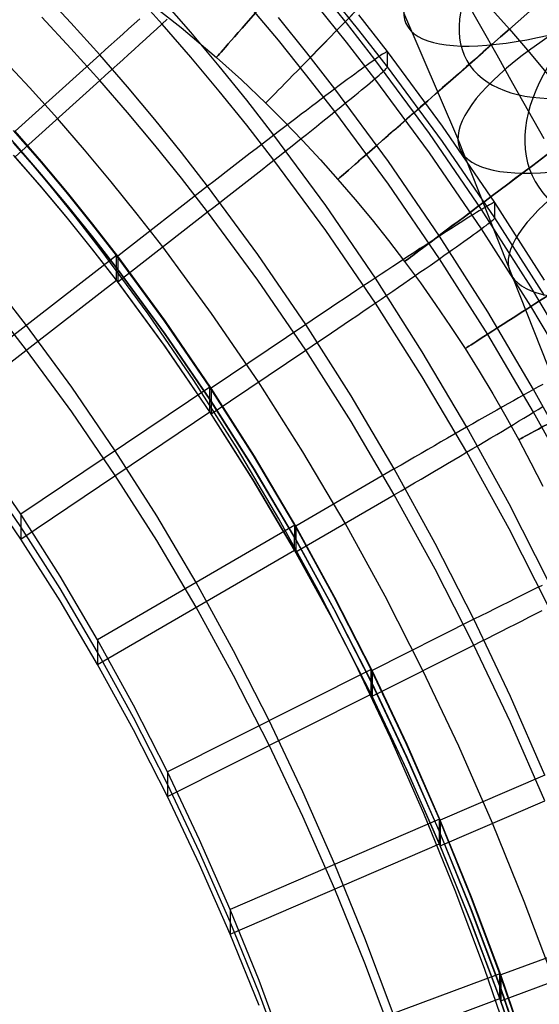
# Model space of a CAD drawing. Extents: x -1634 to -184, y -278 to 263.
# Tile 237 of 242: x -262 to -239, y 92 to 135. Entities that reach past the tile are written whole.
import ezdxf

# ---------------------------------------------------------------- set-up
doc = ezdxf.new("R2010")
doc.units = 0
doc.layers.add('PREDEFINITO', color=7, linetype='CONTINUOUS')

msp = doc.modelspace()

# ---------------------------------------------------------------- linework, layer by layer
at = {"layer": 'PREDEFINITO'}
for p, q in [((-259.264, 134.87, 441.029), (-260.55, 136.247, 440.998)), ((-255.268, 134.818, 391.72), (-256.575, 136.27, 391.687)), ((-247.178, 134.869, 434.709), (-248.455, 136.451, 434.673)), ((-246.631, 134.549, 401.026), (-247.916, 136.141, 400.99)), ((-256.018, 135.922, 299.359), (-254.425, 134.659, 299.359)), ((-254.002, 134.457, 440.336), (-255.268, 135.915, 440.303)), ((-241.28, 134.706, 675.606), (-241.998, 135.98, 676.48)), ((-250.163, 134.103, 393.963), (-251.442, 135.631, 393.929)), ((-247.178, 134.025, 397.356), (-248.455, 135.608, 397.32)), ((-245.374, 133.611, 431.055), (-246.631, 135.226, 431.019)), ((-242.288, 129.794, 704.339), (-244.667, 135.307, 706.175)), ((-240.93, 135.6, 289.357), (-240.032, 134.595, 289.357)), ((-240.928, 135.599, 309.357), (-240.03, 134.594, 309.357)), ((-259.264, 133.741, 391.042), (-260.55, 135.118, 391.011)), ((-258.003, 133.469, 441.061), (-259.264, 134.87, 441.029)), ((-256.491, 134.825, 440.821), (-256.74, 134.602, 440.89)), ((-256.244, 135.046, 440.741), (-256.491, 134.825, 440.821)), ((-255.514, 134.593, 391.6), (-255.277, 134.81, 391.715)), ((-255.277, 134.81, 391.715), (-255.042, 135.024, 391.841)), ((-254.002, 133.36, 391.753), (-255.268, 134.818, 391.72)), ((-248.911, 133.548, 438.129), (-250.163, 135.099, 438.094)), ((-245.929, 133.263, 434.745), (-247.178, 134.869, 434.709)), ((-256.991, 134.378, 440.947), (-257.243, 134.152, 440.993)), ((-256.74, 134.602, 440.89), (-256.991, 134.378, 440.947)), ((-255.998, 134.153, 391.404), (-255.755, 134.374, 391.496)), ((-255.755, 134.374, 391.496), (-255.514, 134.593, 391.6)), ((-254.425, 134.659, 299.359), (-252.887, 133.353, 299.359)), ((-252.763, 132.975, 440.37), (-254.002, 134.457, 440.336)), ((-245.374, 132.934, 401.063), (-246.631, 134.549, 401.026)), ((-240.572, 133.449, 674.699), (-241.28, 134.706, 675.606)), ((-240.032, 134.595, 289.357), (-239.152, 133.571, 289.357)), ((-240.03, 134.594, 309.357), (-239.15, 133.57, 309.357)), ((-257.496, 133.925, 441.027), (-257.749, 133.697, 441.05)), ((-257.243, 134.152, 440.993), (-257.496, 133.925, 441.027)), ((-256.491, 133.706, 391.252), (-256.244, 133.93, 391.322)), ((-256.244, 133.93, 391.322), (-255.998, 134.153, 391.404)), ((-248.911, 132.551, 393.998), (-250.163, 134.103, 393.963)), ((-245.929, 132.42, 397.392), (-247.178, 134.025, 397.356)), ((-258.003, 132.34, 391.074), (-259.264, 133.741, 391.042)), ((-257.749, 133.697, 441.05), (-258.003, 133.469, 441.061)), ((-256.74, 133.48, 391.193), (-256.491, 133.706, 391.252)), ((-247.686, 131.973, 438.165), (-248.911, 133.548, 438.129)), ((-245.599, 133.49, 433.426), (-245.667, 133.444, 433.757)), ((-245.539, 133.528, 433.092), (-245.599, 133.49, 433.426)), ((-245.489, 133.56, 432.756), (-245.539, 133.528, 433.092)), ((-245.448, 133.584, 432.418), (-245.489, 133.56, 432.756)), ((-245.416, 133.602, 432.078), (-245.448, 133.584, 432.418)), ((-245.393, 133.612, 431.738), (-245.416, 133.602, 432.078)), ((-245.379, 133.615, 431.396), (-245.393, 133.612, 431.738)), ((-245.374, 133.611, 431.055), (-245.379, 133.615, 431.396)), ((-242.966, 130.341, 431.129), (-245.374, 133.611, 431.055)), ((-245.374, 132.934, 401.063), (-245.374, 133.611, 431.055)), ((-239.152, 133.571, 289.357), (-238.291, 132.53, 289.357)), ((-239.15, 133.57, 309.357), (-238.289, 132.529, 309.357)), ((-261.09, 132.035, 391.08), (-262.344, 133.378, 391.05)), ((-258.003, 133.469, 441.061), (-261.719, 130.124, 441.136)), ((-256.782, 132.061, 441.093), (-258.003, 133.469, 441.061)), ((-257.243, 133.025, 391.111), (-256.991, 133.253, 391.146)), ((-256.991, 133.253, 391.146), (-256.74, 133.48, 391.193)), ((-252.763, 131.878, 391.786), (-254.002, 133.36, 391.753)), ((-252.887, 133.353, 299.359), (-251.79, 132.363, 299.359)), ((-246.139, 133.113, 435.362), (-246.259, 133.027, 435.67)), ((-246.028, 133.193, 435.049), (-246.139, 133.113, 435.362)), ((-245.925, 133.266, 434.732), (-246.028, 133.193, 435.049)), ((-243.534, 130.013, 434.818), (-245.929, 133.263, 434.745)), ((-245.83, 133.332, 434.411), (-245.925, 133.266, 434.732)), ((-245.744, 133.392, 434.086), (-245.83, 133.332, 434.411)), ((-245.667, 133.444, 433.757), (-245.744, 133.392, 434.086)), ((-239.875, 132.211, 673.759), (-240.572, 133.449, 674.699)), ((-257.749, 132.569, 391.074), (-257.496, 132.797, 391.087)), ((-257.496, 132.797, 391.087), (-257.243, 133.025, 391.111)), ((-251.55, 131.471, 440.404), (-252.763, 132.975, 440.37)), ((-246.819, 132.618, 436.846), (-246.978, 132.501, 437.124)), ((-246.667, 132.73, 436.561), (-246.819, 132.618, 436.846)), ((-246.523, 132.835, 436.27), (-246.667, 132.73, 436.561)), ((-246.387, 132.934, 435.973), (-246.523, 132.835, 436.27)), ((-246.259, 133.027, 435.67), (-246.387, 132.934, 435.973)), ((-245.744, 132.578, 398.045), (-245.667, 132.645, 398.371)), ((-245.667, 132.645, 398.371), (-245.599, 132.706, 398.7)), ((-245.599, 132.706, 398.7), (-245.539, 132.759, 399.032)), ((-245.539, 132.759, 399.032), (-245.489, 132.806, 399.366)), ((-245.489, 132.806, 399.366), (-245.448, 132.846, 399.703)), ((-245.448, 132.846, 399.703), (-245.416, 132.878, 400.041)), ((-245.416, 132.878, 400.041), (-245.393, 132.904, 400.381)), ((-245.393, 132.904, 400.381), (-245.379, 132.922, 400.721)), ((-245.379, 132.922, 400.721), (-245.374, 132.934, 401.063)), ((-242.966, 129.664, 401.137), (-245.374, 132.934, 401.063)), ((-261.718, 128.997, 391.149), (-258.003, 132.34, 391.074)), ((-258.003, 132.34, 391.074), (-257.749, 132.569, 391.074)), ((-256.782, 130.932, 391.105), (-258.003, 132.34, 391.074)), ((-251.79, 132.363, 299.359), (-250.72, 131.347, 299.358)), ((-247.686, 130.977, 394.034), (-248.911, 132.551, 393.998)), ((-247.318, 132.248, 437.659), (-247.499, 132.114, 437.916)), ((-247.145, 132.377, 437.395), (-247.318, 132.248, 437.659)), ((-246.978, 132.501, 437.124), (-247.145, 132.377, 437.395)), ((-246.259, 132.142, 396.479), (-246.139, 132.242, 396.783)), ((-246.139, 132.242, 396.783), (-246.028, 132.336, 397.091)), ((-246.028, 132.336, 397.091), (-245.925, 132.423, 397.405)), ((-243.534, 129.169, 397.466), (-245.929, 132.42, 397.392)), ((-245.925, 132.423, 397.405), (-245.83, 132.504, 397.723)), ((-245.83, 132.504, 397.723), (-245.744, 132.578, 398.045)), ((-239.188, 130.992, 672.787), (-239.875, 132.211, 673.759)), ((-259.861, 130.668, 391.111), (-261.09, 132.035, 391.08)), ((-255.586, 130.63, 441.125), (-256.782, 132.061, 441.093)), ((-251.55, 130.374, 391.82), (-252.763, 131.878, 391.786)), ((-247.88, 131.828, 438.405), (-248.08, 131.678, 438.638)), ((-247.686, 131.973, 438.165), (-247.88, 131.828, 438.405)), ((-247.499, 132.114, 437.916), (-247.686, 131.973, 438.165)), ((-245.339, 128.785, 438.237), (-247.686, 131.973, 438.165)), ((-246.819, 131.68, 395.323), (-246.667, 131.805, 395.602)), ((-246.667, 131.805, 395.602), (-246.523, 131.923, 395.888)), ((-246.523, 131.923, 395.888), (-246.387, 132.036, 396.181)), ((-246.387, 132.036, 396.181), (-246.259, 132.142, 396.479)), ((-250.363, 129.944, 440.438), (-251.55, 131.471, 440.404)), ((-250.72, 131.347, 299.358), (-249.906, 130.537, 299.358)), ((-248.498, 131.363, 439.076), (-248.716, 131.198, 439.281)), ((-248.286, 131.523, 438.861), (-248.498, 131.363, 439.076)), ((-248.08, 131.678, 438.638), (-248.286, 131.523, 438.861)), ((-247.318, 131.274, 394.527), (-247.145, 131.415, 394.785)), ((-247.145, 131.415, 394.785), (-246.978, 131.551, 395.05)), ((-246.978, 131.551, 395.05), (-246.819, 131.68, 395.323)), ((-255.586, 129.501, 391.138), (-256.782, 130.932, 391.105)), ((-248.939, 131.029, 439.477), (-249.167, 130.856, 439.664)), ((-248.716, 131.198, 439.281), (-248.939, 131.029, 439.477)), ((-247.88, 130.821, 393.8), (-247.686, 130.977, 394.034)), ((-247.686, 130.977, 394.034), (-247.499, 131.128, 394.276)), ((-245.339, 127.789, 394.106), (-247.686, 130.977, 394.034)), ((-247.499, 131.128, 394.276), (-247.318, 131.274, 394.527)), ((-238.503, 129.777, 671.769), (-239.188, 130.992, 672.787)), ((-258.67, 129.295, 391.142), (-259.861, 130.668, 391.111)), ((-254.415, 129.177, 441.158), (-255.586, 130.63, 441.125)), ((-249.906, 130.537, 299.358), (-249.106, 129.709, 299.358)), ((-249.637, 130.499, 440.006), (-249.878, 130.314, 440.162)), ((-249.399, 130.679, 439.84), (-249.637, 130.499, 440.006)), ((-249.167, 130.856, 439.664), (-249.399, 130.679, 439.84)), ((-248.498, 130.326, 393.152), (-248.286, 130.495, 393.359)), ((-248.286, 130.495, 393.359), (-248.08, 130.66, 393.575)), ((-248.08, 130.66, 393.575), (-247.88, 130.821, 393.8)), ((-261.32, 129.098, 441.145), (-262.481, 130.435, 441.115)), ((-260.621, 128.815, 439.165), (-261.783, 130.153, 439.135)), ((-260.559, 128.785, 441.167), (-261.719, 130.124, 441.136)), ((-250.363, 128.847, 391.855), (-251.55, 130.374, 391.82)), ((-250.123, 130.127, 440.308), (-250.372, 129.936, 440.443)), ((-249.878, 130.314, 440.162), (-250.123, 130.127, 440.308)), ((-248.939, 129.974, 392.766), (-248.716, 130.152, 392.954)), ((-248.716, 130.152, 392.954), (-248.498, 130.326, 393.152)), ((-240.67, 126.989, 431.205), (-242.966, 130.341, 431.129)), ((-260.622, 128.273, 415.172), (-261.783, 129.611, 415.141)), ((-250.625, 129.743, 440.567), (-250.88, 129.547, 440.681)), ((-250.372, 129.936, 440.443), (-250.625, 129.743, 440.567)), ((-248.086, 126.85, 440.508), (-250.363, 129.944, 440.438)), ((-249.637, 129.42, 392.261), (-249.399, 129.608, 392.419)), ((-249.399, 129.608, 392.419), (-249.167, 129.793, 392.587)), ((-249.167, 129.793, 392.587), (-248.939, 129.974, 392.766)), ((-249.106, 129.709, 299.358), (-248.321, 128.865, 299.358)), ((-241.252, 126.68, 434.893), (-243.534, 130.013, 434.818)), ((-240.67, 126.312, 401.212), (-242.966, 129.664, 401.137)), ((-238.027, 119.012, 700.752), (-242.288, 129.794, 704.339)), ((-260.558, 128.221, 416.173), (-261.719, 129.56, 416.143)), ((-257.503, 127.898, 391.174), (-258.67, 129.295, 391.142)), ((-254.415, 128.048, 391.17), (-255.586, 129.501, 391.138)), ((-253.269, 127.701, 441.191), (-254.415, 129.177, 441.158)), ((-251.139, 129.348, 440.783), (-251.399, 129.147, 440.874)), ((-250.88, 129.547, 440.681), (-251.139, 129.348, 440.783)), ((-250.123, 129.035, 391.976), (-249.878, 129.229, 392.113)), ((-249.878, 129.229, 392.113), (-249.637, 129.42, 392.261)), ((-241.252, 125.837, 397.541), (-243.534, 129.169, 397.466)), ((-260.622, 127.73, 391.178), (-261.784, 129.069, 391.147)), ((-260.558, 127.657, 391.179), (-261.718, 128.997, 391.149)), ((-260.182, 127.739, 441.175), (-261.32, 129.098, 441.145)), ((-259.482, 127.454, 439.196), (-260.621, 128.815, 439.165)), ((-259.421, 127.423, 441.197), (-260.559, 128.785, 441.167)), ((-251.927, 128.74, 441.022), (-252.194, 128.534, 441.079)), ((-251.662, 128.945, 440.954), (-251.927, 128.74, 441.022)), ((-251.399, 129.147, 440.874), (-251.662, 128.945, 440.954)), ((-250.625, 128.64, 391.735), (-250.372, 128.839, 391.85)), ((-250.372, 128.839, 391.85), (-250.123, 129.035, 391.976)), ((-248.086, 125.753, 391.925), (-250.363, 128.847, 391.855)), ((-248.321, 128.865, 299.358), (-247.552, 128.003, 299.358)), ((-243.1, 125.515, 438.311), (-245.339, 128.785, 438.237)), ((-252.461, 128.327, 441.124), (-252.73, 128.119, 441.158)), ((-252.194, 128.534, 441.079), (-252.461, 128.327, 441.124)), ((-251.139, 128.236, 391.537), (-250.88, 128.439, 391.63)), ((-250.88, 128.439, 391.63), (-250.625, 128.64, 391.735)), ((-259.483, 126.912, 415.202), (-260.622, 128.273, 415.172)), ((-259.421, 126.859, 416.204), (-260.558, 128.221, 416.173)), ((-256.361, 126.479, 391.206), (-257.503, 127.898, 391.174)), ((-253.269, 126.572, 391.204), (-254.415, 128.048, 391.17)), ((-252.999, 127.91, 441.18), (-253.269, 127.701, 441.191)), ((-252.73, 128.119, 441.158), (-252.999, 127.91, 441.18)), ((-251.662, 127.825, 391.385), (-251.399, 128.031, 391.455)), ((-251.399, 128.031, 391.455), (-251.139, 128.236, 391.537)), ((-247.552, 128.003, 299.358), (-246.796, 127.125, 299.358)), ((-259.483, 126.37, 391.208), (-260.622, 127.73, 391.178)), ((-259.42, 126.295, 391.21), (-260.558, 127.657, 391.179)), ((-259.068, 126.357, 441.206), (-260.182, 127.739, 441.175)), ((-258.367, 126.071, 439.227), (-259.482, 127.454, 439.196)), ((-253.269, 127.701, 441.191), (-257.216, 124.633, 441.26)), ((-251.069, 124.71, 441.259), (-253.269, 127.701, 441.191)), ((-252.194, 127.41, 391.278), (-251.927, 127.618, 391.326)), ((-251.927, 127.618, 391.326), (-251.662, 127.825, 391.385)), ((-243.1, 124.518, 394.18), (-245.339, 127.789, 394.106)), ((-258.307, 126.039, 441.229), (-259.421, 127.423, 441.197)), ((-252.73, 126.991, 391.218), (-252.461, 127.201, 391.242)), ((-252.461, 127.201, 391.242), (-252.194, 127.41, 391.278)), ((-246.796, 127.125, 299.358), (-246.057, 126.23, 299.357)), ((-258.367, 125.529, 415.233), (-259.483, 126.912, 415.202)), ((-258.307, 125.475, 416.235), (-259.421, 126.859, 416.204)), ((-257.215, 123.505, 391.273), (-253.269, 126.572, 391.204)), ((-253.269, 126.572, 391.204), (-252.999, 126.782, 391.205)), ((-251.069, 123.581, 391.271), (-253.269, 126.572, 391.204)), ((-252.999, 126.782, 391.205), (-252.73, 126.991, 391.218)), ((-245.913, 123.674, 440.58), (-248.086, 126.85, 440.508)), ((-241.357, 126.617, 435.198), (-241.474, 126.545, 435.51)), ((-241.248, 126.683, 434.881), (-241.357, 126.617, 435.198)), ((-239.093, 123.289, 434.97), (-241.252, 126.68, 434.893)), ((-241.149, 126.743, 434.56), (-241.248, 126.683, 434.881)), ((-241.058, 126.796, 434.235), (-241.149, 126.743, 434.56)), ((-240.977, 126.843, 433.906), (-241.058, 126.796, 434.235)), ((-240.906, 126.884, 433.575), (-240.977, 126.843, 433.906)), ((-240.843, 126.918, 433.241), (-240.906, 126.884, 433.575)), ((-240.79, 126.946, 432.905), (-240.843, 126.918, 433.241)), ((-240.747, 126.968, 432.567), (-240.79, 126.946, 432.905)), ((-240.713, 126.983, 432.228), (-240.747, 126.968, 432.567)), ((-240.689, 126.991, 431.887), (-240.713, 126.983, 432.228)), ((-240.675, 126.993, 431.546), (-240.689, 126.991, 431.887)), ((-240.67, 126.989, 431.205), (-240.675, 126.993, 431.546)), ((-238.498, 123.578, 431.282), (-240.67, 126.989, 431.205)), ((-240.67, 126.312, 401.212), (-240.67, 126.989, 431.205)), ((-258.368, 124.987, 391.24), (-259.483, 126.37, 391.208)), ((-258.306, 124.911, 391.241), (-259.42, 126.295, 391.21)), ((-257.978, 124.955, 441.237), (-259.068, 126.357, 441.206)), ((-255.242, 125.039, 391.238), (-256.361, 126.479, 391.206)), ((-246.057, 126.23, 299.357), (-245.334, 125.322, 299.357)), ((-242.029, 126.199, 436.708), (-242.188, 126.098, 436.993)), ((-241.878, 126.294, 436.417), (-242.029, 126.199, 436.708)), ((-241.735, 126.384, 436.12), (-241.878, 126.294, 436.417)), ((-241.6, 126.468, 435.818), (-241.735, 126.384, 436.12)), ((-241.474, 126.545, 435.51), (-241.6, 126.468, 435.818)), ((-240.906, 126.1, 398.849), (-240.843, 126.149, 399.181)), ((-240.843, 126.149, 399.181), (-240.79, 126.192, 399.515)), ((-240.79, 126.192, 399.515), (-240.747, 126.229, 399.852)), ((-240.747, 126.229, 399.852), (-240.713, 126.259, 400.191)), ((-240.713, 126.259, 400.191), (-240.689, 126.283, 400.53)), ((-240.689, 126.283, 400.53), (-240.675, 126.301, 400.871)), ((-240.675, 126.301, 400.871), (-240.67, 126.312, 401.212)), ((-238.498, 122.901, 401.289), (-240.67, 126.312, 401.212)), ((-257.275, 124.666, 439.259), (-258.367, 126.071, 439.227)), ((-257.216, 124.633, 441.26), (-258.307, 126.039, 441.229)), ((-245.913, 122.577, 391.996), (-248.086, 125.753, 391.925)), ((-242.713, 125.764, 437.806), (-242.903, 125.642, 438.062)), ((-242.531, 125.881, 437.542), (-242.713, 125.764, 437.806)), ((-242.356, 125.992, 437.271), (-242.531, 125.881, 437.542)), ((-242.188, 126.098, 436.993), (-242.356, 125.992, 437.271)), ((-241.474, 125.674, 396.931), (-241.357, 125.76, 397.24)), ((-241.357, 125.76, 397.24), (-241.248, 125.84, 397.554)), ((-239.093, 122.445, 397.618), (-241.252, 125.837, 397.541)), ((-241.248, 125.84, 397.554), (-241.149, 125.914, 397.872)), ((-241.149, 125.914, 397.872), (-241.058, 125.982, 398.194)), ((-241.058, 125.982, 398.194), (-240.977, 126.044, 398.52)), ((-240.977, 126.044, 398.52), (-240.906, 126.1, 398.849)), ((-257.275, 124.124, 415.265), (-258.367, 125.529, 415.233)), ((-257.216, 124.069, 416.267), (-258.307, 125.475, 416.235)), ((-245.334, 125.322, 299.357), (-244.628, 124.398, 299.357)), ((-243.304, 125.383, 438.551), (-243.514, 125.247, 438.783)), ((-243.1, 125.515, 438.311), (-243.304, 125.383, 438.551)), ((-242.903, 125.642, 438.062), (-243.1, 125.515, 438.311)), ((-240.981, 122.185, 438.386), (-243.1, 125.515, 438.311)), ((-242.188, 125.161, 395.47), (-242.029, 125.274, 395.75)), ((-242.029, 125.274, 395.75), (-241.878, 125.383, 396.036)), ((-241.878, 125.383, 396.036), (-241.735, 125.485, 396.329)), ((-241.735, 125.485, 396.329), (-241.6, 125.583, 396.627)), ((-241.6, 125.583, 396.627), (-241.474, 125.674, 396.931)), ((-257.275, 123.582, 391.271), (-258.368, 124.987, 391.24)), ((-257.215, 123.505, 391.273), (-258.306, 124.911, 391.241)), ((-255.879, 122.104, 441.301), (-257.978, 124.955, 441.237)), ((-253.094, 122.117, 391.304), (-255.242, 125.039, 391.238)), ((-243.954, 124.962, 439.22), (-244.182, 124.812, 439.425)), ((-243.731, 125.107, 439.006), (-243.954, 124.962, 439.22)), ((-243.514, 125.247, 438.783), (-243.731, 125.107, 439.006)), ((-242.713, 124.79, 394.673), (-242.531, 124.918, 394.931)), ((-242.531, 124.918, 394.931), (-242.356, 125.042, 395.197)), ((-242.356, 125.042, 395.197), (-242.188, 125.161, 395.47)), ((-257.275, 124.666, 439.259), (-265.169, 118.53, 439.398)), ((-255.176, 121.816, 439.323), (-257.275, 124.666, 439.259)), ((-257.275, 123.582, 391.271), (-257.275, 124.666, 439.259)), ((-255.121, 121.781, 441.325), (-257.216, 124.633, 441.26)), ((-257.216, 124.633, 441.26), (-257.215, 123.505, 391.273)), ((-248.968, 121.637, 441.328), (-251.069, 124.71, 441.259)), ((-244.656, 124.502, 439.807), (-244.901, 124.342, 439.983)), ((-244.417, 124.659, 439.621), (-244.656, 124.502, 439.807)), ((-244.182, 124.812, 439.425), (-244.417, 124.659, 439.621)), ((-243.304, 124.376, 393.946), (-243.1, 124.519, 394.18)), ((-243.1, 124.519, 394.18), (-242.903, 124.656, 394.422)), ((-240.981, 121.189, 394.255), (-243.1, 124.518, 394.18)), ((-242.903, 124.656, 394.422), (-242.713, 124.79, 394.673)), ((-255.177, 121.274, 415.33), (-257.275, 124.124, 415.265)), ((-255.12, 121.217, 416.331), (-257.216, 124.069, 416.267)), ((-245.404, 124.011, 440.305), (-245.662, 123.841, 440.45)), ((-245.15, 124.178, 440.149), (-245.404, 124.011, 440.305)), ((-244.901, 124.342, 439.983), (-245.15, 124.178, 440.149)), ((-244.628, 124.398, 299.357), (-243.939, 123.462, 299.357)), ((-243.954, 123.925, 393.296), (-243.731, 124.079, 393.504)), ((-243.731, 124.079, 393.504), (-243.514, 124.23, 393.72)), ((-243.514, 124.23, 393.72), (-243.304, 124.376, 393.946)), ((-265.169, 117.446, 391.41), (-257.275, 123.582, 391.271)), ((-255.177, 120.732, 391.336), (-257.275, 123.582, 391.271)), ((-248.968, 120.508, 391.341), (-251.069, 123.581, 391.271)), ((-245.923, 123.668, 440.585), (-246.189, 123.492, 440.708)), ((-245.662, 123.841, 440.45), (-245.923, 123.668, 440.585)), ((-243.855, 120.438, 440.653), (-245.913, 123.674, 440.58)), ((-244.656, 123.439, 392.731), (-244.417, 123.604, 392.91)), ((-244.417, 123.604, 392.91), (-244.182, 123.766, 393.098)), ((-244.182, 123.766, 393.098), (-243.954, 123.925, 393.296)), ((-255.12, 120.653, 391.337), (-257.215, 123.505, 391.273)), ((-246.729, 123.134, 440.923), (-247.003, 122.951, 441.014)), ((-246.457, 123.314, 440.821), (-246.729, 123.134, 440.923)), ((-246.189, 123.492, 440.708), (-246.457, 123.314, 440.821)), ((-245.15, 123.1, 392.404), (-244.901, 123.271, 392.562)), ((-244.901, 123.271, 392.562), (-244.656, 123.439, 392.731)), ((-243.939, 123.462, 299.357), (-243.267, 122.513, 299.357)), ((-237.044, 119.827, 435.048), (-239.093, 123.289, 434.97)), ((-261.222, 121.598, 439.328), (-262.259, 122.933, 439.298)), ((-247.279, 122.767, 441.093), (-247.558, 122.582, 441.161)), ((-247.003, 122.951, 441.014), (-247.279, 122.767, 441.093)), ((-245.923, 122.57, 391.992), (-245.662, 122.749, 392.118)), ((-245.662, 122.749, 392.118), (-245.404, 122.926, 392.256)), ((-245.404, 122.926, 392.256), (-245.15, 123.1, 392.404)), ((-247.838, 122.394, 441.218), (-248.119, 122.206, 441.263)), ((-247.558, 122.582, 441.161), (-247.838, 122.394, 441.218)), ((-246.457, 122.206, 391.771), (-246.189, 122.389, 391.876)), ((-246.189, 122.389, 391.876), (-245.923, 122.57, 391.992)), ((-243.855, 119.341, 392.069), (-245.913, 122.577, 391.996)), ((-243.267, 122.513, 299.357), (-242.613, 121.55, 299.357)), ((-237.044, 118.983, 397.696), (-239.093, 122.445, 397.618)), ((-261.222, 120.514, 391.341), (-262.259, 121.849, 391.31)), ((-253.873, 119.174, 441.366), (-255.879, 122.104, 441.301)), ((-251.042, 119.114, 391.372), (-253.094, 122.117, 391.304)), ((-248.684, 121.827, 441.318), (-248.968, 121.637, 441.328)), ((-248.401, 122.017, 441.296), (-248.684, 121.827, 441.318)), ((-248.119, 122.206, 441.263), (-248.401, 122.017, 441.296)), ((-247.279, 121.648, 391.524), (-247.003, 121.835, 391.595)), ((-247.003, 121.835, 391.595), (-246.729, 122.022, 391.678)), ((-246.729, 122.022, 391.678), (-246.457, 122.206, 391.771)), ((-238.969, 118.784, 438.463), (-240.981, 122.185, 438.386)), ((-259.228, 118.887, 439.39), (-261.222, 121.598, 439.328)), ((-253.17, 118.885, 439.39), (-255.176, 121.816, 439.323)), ((-253.117, 118.848, 441.391), (-255.121, 121.781, 441.325)), ((-248.968, 121.637, 441.328), (-253.117, 118.848, 441.391)), ((-246.976, 118.503, 441.399), (-248.968, 121.637, 441.328)), ((-247.838, 121.27, 391.417), (-247.558, 121.459, 391.465)), ((-247.558, 121.459, 391.465), (-247.279, 121.648, 391.524)), ((-242.613, 121.55, 299.357), (-241.976, 120.576, 299.357)), ((-253.17, 118.343, 415.396), (-255.177, 121.274, 415.33)), ((-253.117, 118.284, 416.397), (-255.12, 121.217, 416.331)), ((-248.401, 120.889, 391.355), (-248.119, 121.08, 391.38)), ((-248.119, 121.08, 391.38), (-247.838, 121.27, 391.417)), ((-238.969, 117.788, 394.332), (-240.981, 121.189, 394.255)), ((-253.171, 117.801, 391.402), (-255.177, 120.732, 391.336)), ((-253.116, 117.72, 391.404), (-255.12, 120.653, 391.337)), ((-248.968, 120.508, 391.341), (-248.684, 120.699, 391.342)), ((-248.684, 120.699, 391.342), (-248.401, 120.889, 391.355)), ((-241.976, 120.576, 299.357), (-241.36, 119.593, 299.357)), ((-259.228, 117.803, 391.402), (-261.222, 120.514, 391.341)), ((-253.116, 117.72, 391.404), (-248.968, 120.508, 391.341)), ((-246.976, 117.375, 391.411), (-248.968, 120.508, 391.341)), ((-241.899, 117.131, 440.727), (-243.855, 120.438, 440.653)), ((-241.899, 116.034, 392.144), (-243.855, 119.341, 392.069)), ((-241.36, 119.593, 299.357), (-240.762, 118.599, 299.357)), ((-253.17, 118.885, 439.39), (-261.468, 113.307, 439.516)), ((-257.319, 116.096, 439.453), (-259.228, 118.887, 439.39)), ((-251.966, 116.176, 441.433), (-253.873, 119.174, 441.366)), ((-253.171, 117.801, 391.402), (-253.17, 118.885, 439.39)), ((-251.265, 115.892, 439.457), (-253.17, 118.885, 439.39)), ((-251.215, 115.853, 441.459), (-253.117, 118.848, 441.391)), ((-253.117, 118.848, 441.391), (-253.116, 117.72, 391.404)), ((-249.095, 116.05, 391.441), (-251.042, 119.114, 391.372)), ((-238.763, 118.898, 438.214), (-238.968, 118.784, 438.463)), ((-238.566, 119.007, 437.958), (-238.763, 118.898, 438.214)), ((-245.081, 115.297, 441.471), (-246.976, 118.503, 441.399)), ((-240.762, 118.599, 299.357), (-240.183, 117.595, 299.357)), ((-239.626, 118.418, 439.157), (-239.858, 118.287, 439.371)), ((-239.4, 118.544, 438.934), (-239.626, 118.418, 439.157)), ((-239.181, 118.666, 438.703), (-239.4, 118.544, 438.934)), ((-238.968, 118.784, 438.463), (-239.181, 118.666, 438.703)), ((-237.067, 115.325, 438.541), (-238.969, 118.784, 438.463)), ((-251.266, 115.349, 415.463), (-253.17, 118.343, 415.396)), ((-251.214, 115.289, 416.465), (-253.117, 118.284, 416.397)), ((-240.34, 118.016, 439.771), (-240.589, 117.875, 439.957)), ((-240.096, 118.154, 439.576), (-240.34, 118.016, 439.771)), ((-239.858, 118.287, 439.371), (-240.096, 118.154, 439.576)), ((-238.763, 117.912, 394.575), (-238.566, 118.033, 394.826)), ((-261.468, 112.223, 391.528), (-253.171, 117.801, 391.402)), ((-257.32, 115.012, 391.465), (-259.228, 117.803, 391.402)), ((-251.266, 114.807, 391.469), (-253.171, 117.801, 391.402)), ((-251.214, 114.725, 391.471), (-253.116, 117.72, 391.404)), ((-241.104, 117.584, 440.298), (-241.368, 117.433, 440.453)), ((-240.844, 117.731, 440.132), (-241.104, 117.584, 440.298)), ((-240.589, 117.875, 439.957), (-240.844, 117.731, 440.132)), ((-240.183, 117.595, 299.357), (-239.624, 116.581, 299.357)), ((-239.626, 117.39, 393.655), (-239.4, 117.526, 393.872)), ((-239.4, 117.526, 393.872), (-239.181, 117.659, 394.098)), ((-239.181, 117.659, 394.098), (-238.968, 117.788, 394.332)), ((-237.067, 114.329, 394.41), (-238.969, 117.788, 394.332)), ((-238.968, 117.788, 394.332), (-238.763, 117.912, 394.575)), ((-245.081, 114.168, 391.484), (-246.976, 117.375, 391.411)), ((-241.91, 117.125, 440.732), (-242.186, 116.967, 440.856)), ((-241.637, 117.28, 440.598), (-241.91, 117.125, 440.732)), ((-240.049, 113.764, 440.803), (-241.899, 117.131, 440.727)), ((-241.368, 117.433, 440.453), (-241.637, 117.28, 440.598)), ((-240.34, 116.961, 393.06), (-240.096, 117.107, 393.248)), ((-240.096, 117.107, 393.248), (-239.858, 117.25, 393.447)), ((-239.858, 117.25, 393.447), (-239.626, 117.39, 393.655)), ((-242.749, 116.644, 441.07), (-243.034, 116.48, 441.16)), ((-242.466, 116.807, 440.968), (-242.749, 116.644, 441.07)), ((-242.186, 116.967, 440.856), (-242.466, 116.807, 440.968)), ((-241.104, 116.505, 392.553), (-240.844, 116.66, 392.711)), ((-240.844, 116.66, 392.711), (-240.589, 116.812, 392.88)), ((-240.589, 116.812, 392.88), (-240.34, 116.961, 393.06)), ((-243.322, 116.315, 441.239), (-243.612, 116.148, 441.306)), ((-243.034, 116.48, 441.16), (-243.322, 116.315, 441.239)), ((-241.637, 116.189, 392.266), (-241.368, 116.348, 392.404)), ((-241.368, 116.348, 392.404), (-241.104, 116.505, 392.553)), ((-239.624, 116.581, 299.357), (-239.086, 115.563, 299.358)), ((-261.468, 113.307, 439.516), (-263.28, 115.959, 439.456)), ((-255.504, 113.241, 439.517), (-257.319, 116.096, 439.453)), ((-250.15, 113.106, 441.501), (-251.966, 116.176, 441.433)), ((-249.451, 112.825, 439.526), (-251.265, 115.892, 439.457)), ((-249.403, 112.784, 441.528), (-251.215, 115.853, 441.459)), ((-247.242, 112.912, 391.512), (-249.095, 116.05, 391.441)), ((-244.197, 115.81, 441.407), (-244.491, 115.639, 441.44)), ((-243.904, 115.979, 441.363), (-244.197, 115.81, 441.407)), ((-243.612, 116.148, 441.306), (-243.904, 115.979, 441.363)), ((-242.466, 115.699, 391.918), (-242.186, 115.864, 392.023)), ((-242.186, 115.864, 392.023), (-241.91, 116.027, 392.139)), ((-241.91, 116.027, 392.139), (-241.637, 116.189, 392.266)), ((-240.049, 112.667, 392.22), (-241.899, 116.034, 392.144)), ((-261.468, 112.765, 415.522), (-263.28, 115.417, 415.462)), ((-249.451, 112.282, 415.533), (-251.266, 115.349, 415.463)), ((-244.786, 115.468, 441.461), (-245.081, 115.297, 441.471)), ((-244.491, 115.639, 441.44), (-244.786, 115.468, 441.461)), ((-243.322, 115.195, 391.67), (-243.034, 115.364, 391.741)), ((-243.034, 115.364, 391.741), (-242.749, 115.532, 391.824)), ((-242.749, 115.532, 391.824), (-242.466, 115.699, 391.918)), ((-239.086, 115.563, 299.358), (-238.568, 114.535, 299.358)), ((-255.505, 112.157, 391.529), (-257.32, 115.012, 391.465)), ((-249.403, 112.22, 416.534), (-251.214, 115.289, 416.465)), ((-245.081, 115.297, 441.471), (-249.403, 112.784, 441.528)), ((-243.287, 112.03, 441.545), (-245.081, 115.297, 441.471)), ((-243.904, 114.855, 391.562), (-243.612, 115.025, 391.61)), ((-243.612, 115.025, 391.61), (-243.322, 115.195, 391.67)), ((-261.468, 112.223, 391.528), (-263.28, 114.875, 391.468)), ((-249.452, 111.74, 391.539), (-251.266, 114.807, 391.469)), ((-249.402, 111.656, 391.541), (-251.214, 114.725, 391.471)), ((-244.786, 114.34, 391.486), (-244.491, 114.512, 391.499)), ((-244.491, 114.512, 391.499), (-244.197, 114.683, 391.525)), ((-244.197, 114.683, 391.525), (-243.904, 114.855, 391.562)), ((-249.402, 111.656, 391.541), (-245.081, 114.168, 391.484)), ((-245.081, 114.168, 391.484), (-244.786, 114.34, 391.486)), ((-243.287, 110.901, 391.558), (-245.081, 114.168, 391.484)), ((-238.3, 110.335, 440.881), (-240.049, 113.764, 440.803)), ((-259.743, 110.591, 439.577), (-261.468, 113.307, 439.516)), ((-261.468, 113.307, 439.516), (-261.468, 112.223, 391.528)), ((-253.773, 110.312, 439.583), (-255.504, 113.241, 439.517)), ((-259.743, 110.049, 415.583), (-261.468, 112.765, 415.522)), ((-249.451, 112.825, 439.526), (-258.095, 107.799, 439.64)), ((-248.426, 109.97, 441.571), (-250.15, 113.106, 441.501)), ((-249.452, 111.74, 391.539), (-249.451, 112.825, 439.526)), ((-247.731, 109.695, 439.597), (-249.451, 112.825, 439.526)), ((-247.686, 109.653, 441.599), (-249.403, 112.784, 441.528)), ((-249.403, 112.784, 441.528), (-249.402, 111.656, 391.541)), ((-245.486, 109.713, 391.584), (-247.242, 112.912, 391.512)), ((-238.3, 109.238, 392.298), (-240.049, 112.667, 392.22)), ((-259.743, 109.507, 391.589), (-261.468, 112.223, 391.528)), ((-253.773, 109.228, 391.595), (-255.505, 112.157, 391.529)), ((-247.731, 109.153, 415.603), (-249.451, 112.282, 415.533)), ((-247.685, 109.089, 416.605), (-249.403, 112.22, 416.534)), ((-241.589, 108.7, 441.62), (-243.287, 112.03, 441.545)), ((-258.095, 106.716, 391.652), (-249.452, 111.74, 391.539)), ((-247.732, 108.611, 391.609), (-249.452, 111.74, 391.539)), ((-247.685, 108.525, 391.611), (-249.402, 111.656, 391.541)), ((-258.095, 107.799, 439.64), (-259.743, 110.591, 439.577)), ((-241.589, 107.571, 391.633), (-243.287, 110.901, 391.558)), ((-252.129, 107.318, 439.651), (-253.773, 110.312, 439.583)), ((-238.596, 110.189, 441.009), (-238.886, 110.046, 441.121)), ((-258.095, 107.258, 415.646), (-259.743, 110.049, 415.583)), ((-246.792, 106.77, 441.642), (-248.426, 109.97, 441.571)), ((-239.473, 109.755, 441.312), (-239.771, 109.608, 441.39)), ((-239.178, 109.902, 441.222), (-239.473, 109.755, 441.312)), ((-238.886, 110.046, 441.121), (-239.178, 109.902, 441.222)), ((-258.095, 106.716, 391.652), (-259.743, 109.507, 391.589)), ((-246.1, 106.5, 439.669), (-247.731, 109.695, 439.597)), ((-246.057, 106.457, 441.671), (-247.686, 109.653, 441.599)), ((-243.823, 106.45, 391.658), (-245.486, 109.713, 391.584)), ((-240.372, 109.308, 441.513), (-240.675, 109.157, 441.557)), ((-240.071, 109.459, 441.458), (-240.372, 109.308, 441.513)), ((-239.771, 109.608, 441.39), (-240.071, 109.459, 441.458)), ((-252.13, 106.234, 391.663), (-253.773, 109.228, 391.595)), ((-246.1, 105.958, 415.675), (-247.731, 109.153, 415.603)), ((-246.057, 105.893, 416.677), (-247.685, 109.089, 416.605)), ((-240.979, 109.005, 441.59), (-241.284, 108.853, 441.611)), ((-240.675, 109.157, 441.557), (-240.979, 109.005, 441.59)), ((-239.178, 108.79, 391.976), (-238.886, 108.939, 392.071)), ((-238.886, 108.939, 392.071), (-238.596, 109.086, 392.176)), ((-246.1, 105.416, 391.682), (-247.732, 108.611, 391.609)), ((-246.056, 105.329, 391.684), (-247.685, 108.525, 391.611)), ((-241.589, 108.7, 441.62), (-246.057, 106.457, 441.671)), ((-241.284, 108.853, 441.611), (-241.589, 108.7, 441.62)), ((-239.986, 105.313, 441.697), (-241.589, 108.7, 441.62)), ((-240.071, 108.336, 391.761), (-239.771, 108.488, 391.821)), ((-239.771, 108.488, 391.821), (-239.473, 108.639, 391.893)), ((-239.473, 108.639, 391.893), (-239.178, 108.79, 391.976)), ((-240.979, 107.878, 391.649), (-240.675, 108.031, 391.675)), ((-240.675, 108.031, 391.675), (-240.372, 108.184, 391.712)), ((-240.372, 108.184, 391.712), (-240.071, 108.336, 391.761)), ((-256.527, 104.941, 439.704), (-258.095, 107.799, 439.64)), ((-258.095, 107.799, 439.64), (-258.095, 106.716, 391.652)), ((-246.056, 105.329, 391.684), (-241.589, 107.571, 391.633)), ((-241.589, 107.571, 391.633), (-241.284, 107.724, 391.635)), ((-239.986, 104.184, 391.709), (-241.589, 107.571, 391.633)), ((-241.284, 107.724, 391.635), (-240.979, 107.878, 391.649)), ((-256.527, 104.4, 415.711), (-258.095, 107.258, 415.646)), ((-250.568, 104.257, 439.72), (-252.129, 107.318, 439.651)), ((-256.527, 103.858, 391.717), (-258.095, 106.716, 391.652)), ((-245.247, 103.506, 441.715), (-246.792, 106.77, 441.642)), ((-246.1, 106.5, 439.669), (-255.036, 102.014, 439.771)), ((-244.558, 103.245, 439.743), (-246.1, 106.5, 439.669)), ((-246.1, 105.416, 391.682), (-246.1, 106.5, 439.669)), ((-244.518, 103.201, 441.744), (-246.057, 106.457, 441.671)), ((-246.057, 106.457, 441.671), (-246.056, 105.329, 391.684)), ((-242.252, 103.128, 391.733), (-243.823, 106.45, 391.658)), ((-250.568, 103.173, 391.732), (-252.13, 106.234, 391.663)), ((-244.558, 102.703, 415.749), (-246.1, 105.958, 415.675)), ((-244.518, 102.637, 416.751), (-246.057, 105.893, 416.677)), ((-255.036, 100.93, 391.783), (-246.1, 105.416, 391.682)), ((-244.559, 102.161, 391.755), (-246.1, 105.416, 391.682)), ((-244.517, 102.073, 391.757), (-246.056, 105.329, 391.684)), ((-238.477, 101.87, 441.774), (-239.986, 105.313, 441.697)), ((-255.036, 102.014, 439.771), (-256.527, 104.941, 439.704)), ((-255.036, 101.472, 415.777), (-256.527, 104.4, 415.711)), ((-249.09, 101.133, 439.79), (-250.568, 104.257, 439.72)), ((-238.477, 100.742, 391.787), (-239.986, 104.184, 391.709)), ((-255.036, 100.93, 391.783), (-256.527, 103.858, 391.717)), ((-243.788, 100.185, 441.789), (-245.247, 103.506, 441.715)), ((-243.103, 99.932, 439.818), (-244.558, 103.245, 439.743)), ((-249.09, 100.049, 391.803), (-250.568, 103.173, 391.732)), ((-243.066, 99.887, 441.819), (-244.518, 103.201, 441.744)), ((-240.771, 99.75, 391.809), (-242.252, 103.128, 391.733)), ((-243.104, 99.39, 415.824), (-244.558, 102.703, 415.749)), ((-243.065, 99.323, 416.825), (-244.518, 102.637, 416.751)), ((-253.621, 99.021, 439.838), (-255.036, 102.014, 439.771)), ((-255.036, 102.014, 439.771), (-255.036, 100.93, 391.783)), ((-243.104, 98.848, 391.83), (-244.559, 102.161, 391.755)), ((-243.065, 98.759, 391.832), (-244.517, 102.073, 391.757)), ((-238.477, 101.87, 441.774), (-243.066, 99.887, 441.819)), ((-253.621, 98.48, 415.844), (-255.036, 101.472, 415.777)), ((-247.692, 97.949, 439.862), (-249.09, 101.133, 439.79)), ((-253.621, 97.938, 391.85), (-255.036, 100.93, 391.783)), ((-243.065, 98.759, 391.832), (-238.477, 100.742, 391.787)), ((-243.103, 99.932, 439.818), (-252.282, 95.965, 439.907)), ((-247.693, 96.865, 391.875), (-249.09, 100.049, 391.803)), ((-242.414, 96.806, 441.864), (-243.788, 100.185, 441.789)), ((-243.104, 98.848, 391.83), (-243.103, 99.932, 439.818)), ((-241.733, 96.563, 439.894), (-243.103, 99.932, 439.818)), ((-241.699, 96.517, 441.895), (-243.066, 99.887, 441.819)), ((-243.066, 99.887, 441.819), (-243.065, 98.759, 391.832)), ((-241.734, 96.021, 415.9), (-243.104, 99.39, 415.824)), ((-239.377, 96.318, 391.887), (-240.771, 99.75, 391.809)), ((-252.282, 95.965, 439.907), (-253.621, 99.021, 439.838)), ((-241.698, 95.953, 416.902), (-243.065, 99.323, 416.825)), ((-252.282, 94.882, 391.919), (-243.104, 98.848, 391.83)), ((-241.734, 95.479, 391.906), (-243.104, 98.848, 391.83)), ((-241.698, 95.389, 391.908), (-243.065, 98.759, 391.832)), ((-252.282, 95.423, 415.913), (-253.621, 98.48, 415.844)), ((-252.282, 94.882, 391.919), (-253.621, 97.938, 391.85)), ((-246.375, 94.705, 439.936), (-247.692, 97.949, 439.862)), ((-246.375, 93.621, 391.948), (-247.693, 96.865, 391.875)), ((-241.125, 93.377, 441.941), (-242.414, 96.806, 441.864)), ((-240.447, 93.143, 439.971), (-241.733, 96.563, 439.894)), ((-240.415, 93.096, 441.972), (-241.699, 96.517, 441.895)), ((-251.016, 92.847, 439.978), (-252.282, 95.965, 439.907)), ((-252.282, 95.965, 439.907), (-252.282, 94.882, 391.919)), ((-240.448, 92.601, 415.977), (-241.734, 96.021, 415.9)), ((-240.415, 92.532, 416.979), (-241.698, 95.953, 416.902)), ((-238.07, 92.835, 391.966), (-239.377, 96.318, 391.887)), ((-240.448, 92.059, 391.983), (-241.734, 95.479, 391.906)), ((-251.016, 92.305, 415.984), (-252.282, 95.423, 415.913)), ((-240.414, 91.967, 391.985), (-241.698, 95.389, 391.908)), ((-251.016, 91.763, 391.99), (-252.282, 94.882, 391.919)), ((-245.136, 91.407, 440.01), (-246.375, 94.705, 439.936)), ((-235.727, 94.832, 441.933), (-240.415, 93.096, 441.972)), ((-245.136, 90.323, 392.022), (-246.375, 93.621, 391.948)), ((-239.918, 89.896, 442.018), (-241.125, 93.377, 441.941)), ((-240.414, 91.967, 391.985), (-235.727, 93.703, 391.946)), ((-240.447, 93.143, 439.971), (-249.824, 89.67, 440.049)), ((-240.448, 92.059, 391.983), (-240.447, 93.143, 439.971)), ((-239.243, 89.672, 440.049), (-240.447, 93.143, 439.971)), ((-239.213, 89.624, 442.051), (-240.415, 93.096, 441.972)), ((-240.415, 93.096, 441.972), (-240.414, 91.967, 391.985)), ((-249.824, 89.67, 440.049), (-251.016, 92.847, 439.978)), ((-239.244, 89.13, 416.055), (-240.448, 92.601, 415.977)), ((-239.213, 89.06, 417.057), (-240.415, 92.532, 416.979)), ((-249.824, 89.129, 416.055), (-251.016, 92.305, 415.984)), ((-249.824, 88.587, 392.062), (-240.448, 92.059, 391.983)), ((-239.244, 88.588, 392.062), (-240.448, 92.059, 391.983)), ((-239.212, 88.496, 392.064), (-240.414, 91.967, 391.985))]:
    msp.add_line(p, q, dxfattribs=at)
at = {"layer": 'PREDEFINITO', "extrusion": (0.751124, -0.660161, -0.000125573)}
msp.add_circle((-56.781, 299.324, -278.021), 10, dxfattribs=at)
at = {"layer": 'PREDEFINITO', "extrusion": (0.390279, -0.873463, -0.29111)}
msp.add_circle((-155.788, 612.179, -419.248), 12.5, dxfattribs=at)
at = {"layer": 'PREDEFINITO', "extrusion": (0.715961, -0.69814, -0.000151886)}
msp.add_circle((-70.998, 299.317, -271.25), 10, dxfattribs=at)
at = {"layer": 'PREDEFINITO', "extrusion": (0.424413, -0.752825, -0.503119)}
msp.add_circle((-135.296, 470.113, -545.426), 10, dxfattribs=at)
at = {"layer": 'PREDEFINITO', "extrusion": (0.659102, -0.752054, -0.000150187)}
msp.add_circle((-91.805, 299.318, -259.472), 10, dxfattribs=at)
at = {"layer": 'PREDEFINITO', "extrusion": (0.368012, -0.882191, -0.29378)}
msp.add_circle((-161.233, 612.179, -410.589), 12.5, dxfattribs=at)
at = {"layer": 'PREDEFINITO', "extrusion": (0.399902, -0.709775, -0.579913)}
msp.add_circle((-135.356, 418.709, -578.784), 10, dxfattribs=at)
at = {"layer": 'PREDEFINITO', "extrusion": (0.600179, -0.799865, -8.98683e-05)}
msp.add_circle((-111.008, 299.334, -246.349), 10, dxfattribs=at)
at = {"layer": 'PREDEFINITO', "extrusion": (0.350199, -0.888779, -0.29569)}
msp.add_circle((-165.367, 612.322, -402.332), 12.5, dxfattribs=at)
at = {"layer": 'PREDEFINITO', "extrusion": (0.538979, -0.842319, 2.92903e-05)}
msp.add_circle((-128.834, 299.363, -231.975), 10, dxfattribs=at)
at = {"layer": 'PREDEFINITO', "extrusion": (0.475006, -0.879983, 0.000208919)}
msp.add_circle((-145.488, 299.402, -216.349), 10, dxfattribs=at)

doc.saveas('drawing.dxf')
